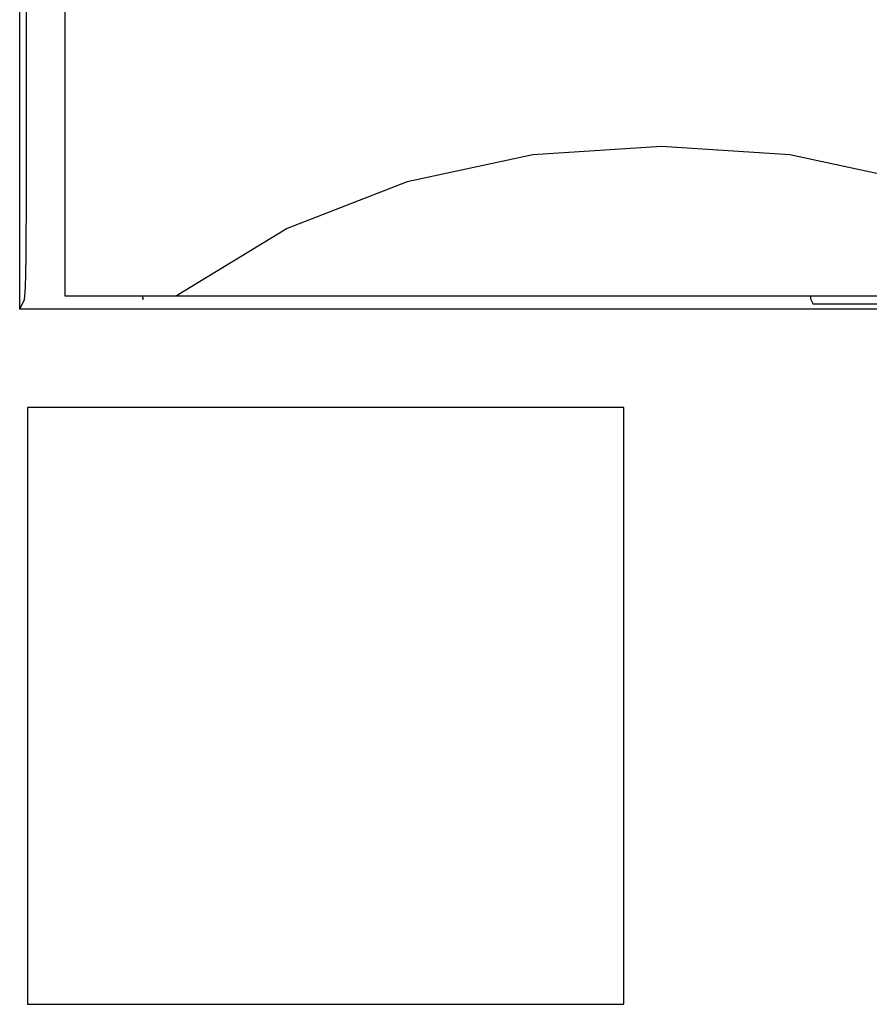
# Model space of a CAD drawing. Extents: x 90 to 1223, y 50 to 821.
# Tile 6 of 34: x 219 to 231, y 695 to 708. Entities that reach past the tile are written whole.
import ezdxf

# ---------------------------------------------------------------- set-up
doc = ezdxf.new("R2010")
doc.units = 0
doc.header["$LTSCALE"] = 69.3
doc.layers.add('ALL_FEATURES', color=7, linetype='CONTINUOUS')

msp = doc.modelspace()

# ---------------------------------------------------------------- linework, layer by layer
at = {"layer": 'ALL_FEATURES', "color": 7, "linetype": 'CONTINUOUS'}
for p, q in [((219.145, 725.25), (219.145, 704.568)), ((219.75, 724.25), (219.75, 704.75)), ((219.75, 704.75), (259.75, 704.75)), ((219.211, 704.699), (219.145, 704.568)), ((220.802, 704.698), (220.801, 704.699)), ((229.755, 704.698), (229.785, 704.638)), ((248.727, 704.638), (229.785, 704.638)), ((254.75, 704.568), (219.145, 704.568)), ((219.25, 703.25), (219.25, 695.25)), ((227.25, 703.25), (219.25, 703.25)), ((227.25, 695.25), (227.25, 703.25)), ((219.25, 695.25), (227.25, 695.25))]:
    msp.add_line(p, q, dxfattribs=at)
for points in [[(219.211, 704.699), (219.216, 704.747), (219.222, 704.864), (219.227, 705.045), (219.231, 705.281), (219.234, 705.561), (219.235, 705.872), (219.236, 720.222)], [(234.25, 704.75), (232.769, 705.649), (231.161, 706.277), (229.474, 706.637), (227.752, 706.75), (226.029, 706.637), (224.341, 706.277), (222.731, 705.649), (221.25, 704.75)], [(220.789, 704.75), (220.789, 704.747), (220.801, 704.699)], [(220.802, 704.698), (220.799, 704.715), (220.797, 704.75)], [(229.752, 704.75), (229.753, 704.715), (229.755, 704.698)]]:
    msp.add_lwpolyline(points, dxfattribs=at)

doc.saveas('drawing.dxf')
